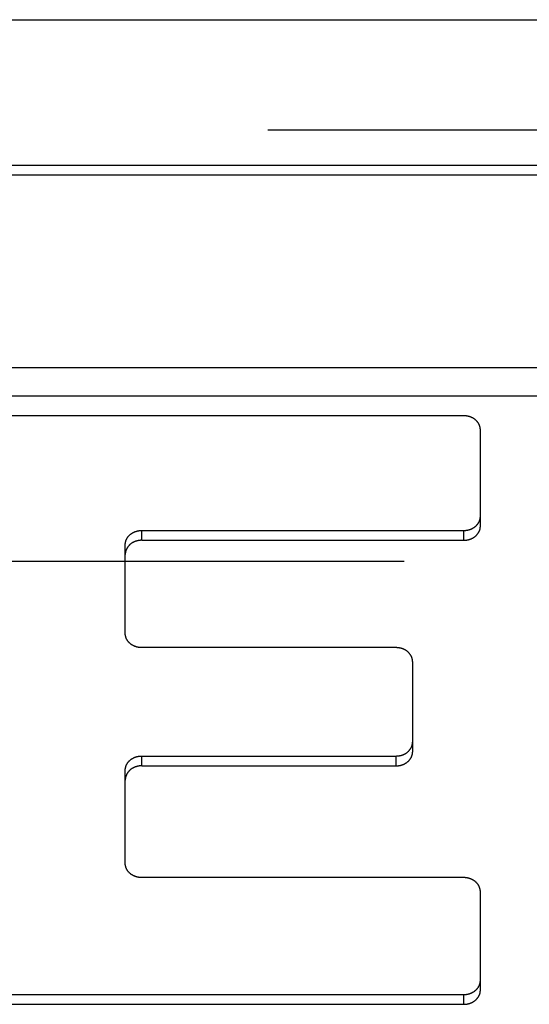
# Model space of a CAD drawing. Header units: inches. Extents: x 0 to 82.5, y 0 to 53.4.
# Tile 119 of 128: x 72.173 to 72.433, y 33.516 to 34.017. Entities that reach past the tile are written whole.
import ezdxf

# ---------------------------------------------------------------- set-up
doc = ezdxf.new("R2010")
doc.units = ezdxf.units.IN
doc.header["$LTSCALE"] = 4.538835
doc.header["$MEASUREMENT"] = 0
doc.linetypes.add('HIDDEN', pattern=[0.2, 0.1, -0.1])
doc.layers.add('DEFAULT_2', color=8, linetype='HIDDEN')
doc.layers.add('DOOR_ASSEMBLY', color=7, linetype='CONTINUOUS')

msp = doc.modelspace()

# ---------------------------------------------------------------- linework, layer by layer
at = {"layer": 'DEFAULT_2', "color": 8, "linetype": 'HIDDEN'}
msp.add_line((79.63096, 33.74122), (64.43799, 33.74122), dxfattribs=at)
at = {"layer": 'DOOR_ASSEMBLY', "color": 3, "linetype": 'Continuous'}
msp.add_line((64.15914, 34.01712), (79.90981, 34.01712), dxfattribs=at)
at = {"layer": 'DOOR_ASSEMBLY', "color": 8, "linetype": 'HIDDEN'}
msp.add_line((64.12948, 33.96112), (79.93948, 33.96112), dxfattribs=at)
at = {"layer": 'DOOR_ASSEMBLY', "color": 7, "linetype": 'Continuous'}
for p, q in [((72.51972, 33.94292), (71.54923, 33.94292)), ((72.51972, 33.93792), (71.54923, 33.93792)), ((72.76317, 33.83985), (71.30578, 33.83985)), ((72.77002, 33.82546), (71.29894, 33.82546)), ((72.39928, 33.81545), (72.16778, 33.81545)), ((72.40768, 33.75935), (72.40768, 33.80817)), ((72.23518, 33.75208), (72.23518, 33.75708)), ((72.23518, 33.75708), (72.39928, 33.75708)), ((72.39928, 33.75208), (72.39928, 33.75708)), ((72.22678, 33.70468), (72.22678, 33.7498)), ((72.23518, 33.75208), (72.39928, 33.75208)), ((72.36478, 33.69741), (72.23518, 33.69741)), ((72.37318, 33.64451), (72.37318, 33.69013)), ((72.23518, 33.63724), (72.23518, 33.64224)), ((72.23518, 33.64224), (72.36478, 33.64224)), ((72.36478, 33.63724), (72.36478, 33.64224)), ((72.23518, 33.63724), (72.36478, 33.63724)), ((72.22678, 33.58759), (72.22678, 33.63497)), ((72.39928, 33.58032), (72.23518, 33.58032)), ((72.40768, 33.5231), (72.40768, 33.57304)), ((72.16778, 33.52082), (72.39928, 33.52082)), ((72.39928, 33.51582), (72.39928, 33.52082)), ((72.16778, 33.51582), (72.39928, 33.51582))]:
    msp.add_line(p, q, dxfattribs=at)
for points in [[(72.40768, 33.80817), (72.40768, 33.80831), (72.40767, 33.80844), (72.40766, 33.80858), (72.40765, 33.80871), (72.40764, 33.80885), (72.40762, 33.80899), (72.40761, 33.80912), (72.40758, 33.80925), (72.40756, 33.80939), (72.40753, 33.80952), (72.4075, 33.80966), (72.40747, 33.80979), (72.40743, 33.80992), (72.40739, 33.81005), (72.40735, 33.81018), (72.4073, 33.81031), (72.40726, 33.81044), (72.40721, 33.81057), (72.40715, 33.8107), (72.4071, 33.81083), (72.40704, 33.81095), (72.40698, 33.81108), (72.40691, 33.8112), (72.40685, 33.81133), (72.40678, 33.81145), (72.4067, 33.81157), (72.40663, 33.81169), (72.40655, 33.81181), (72.40647, 33.81193), (72.40639, 33.81204), (72.40631, 33.81216), (72.40622, 33.81227), (72.40613, 33.81238), (72.40604, 33.81249), (72.40594, 33.8126), (72.40584, 33.81271), (72.40575, 33.81281), (72.40564, 33.81292), (72.40554, 33.81302), (72.40544, 33.81312), (72.40533, 33.81322), (72.40522, 33.81331), (72.40511, 33.81341), (72.40499, 33.8135), (72.40487, 33.81359), (72.40476, 33.81368), (72.40464, 33.81377), (72.40451, 33.81386), (72.40439, 33.81394), (72.40427, 33.81402), (72.40414, 33.8141), (72.40401, 33.81418), (72.40388, 33.81426), (72.40375, 33.81433), (72.40361, 33.8144), (72.40348, 33.81447), (72.40334, 33.81454), (72.4032, 33.8146), (72.40306, 33.81466), (72.40292, 33.81472), (72.40278, 33.81478), (72.40264, 33.81484), (72.40249, 33.81489), (72.40235, 33.81494), (72.4022, 33.81499), (72.40205, 33.81504), (72.4019, 33.81508), (72.40175, 33.81512), (72.4016, 33.81516), (72.40145, 33.8152), (72.4013, 33.81523), (72.40115, 33.81526), (72.40099, 33.81529), (72.40084, 33.81532), (72.40068, 33.81534), (72.40053, 33.81536), (72.40037, 33.81538), (72.40022, 33.8154), (72.40006, 33.81541), (72.39991, 33.81542), (72.39975, 33.81543), (72.39959, 33.81544), (72.39943, 33.81544), (72.39928, 33.81545)], [(72.39928, 33.75708), (72.39943, 33.75708), (72.39959, 33.75708), (72.39975, 33.75709), (72.39991, 33.7571), (72.40006, 33.75711), (72.40022, 33.75712), (72.40037, 33.75714), (72.40053, 33.75716), (72.40068, 33.75718), (72.40084, 33.7572), (72.40099, 33.75723), (72.40115, 33.75726), (72.4013, 33.75729), (72.40145, 33.75732), (72.4016, 33.75736), (72.40175, 33.7574), (72.4019, 33.75744), (72.40205, 33.75748), (72.4022, 33.75753), (72.40235, 33.75758), (72.40249, 33.75763), (72.40264, 33.75768), (72.40278, 33.75774), (72.40292, 33.7578), (72.40306, 33.75786), (72.4032, 33.75792), (72.40334, 33.75798), (72.40348, 33.75805), (72.40361, 33.75812), (72.40375, 33.75819), (72.40388, 33.75826), (72.40401, 33.75834), (72.40414, 33.75842), (72.40427, 33.7585), (72.40439, 33.75858), (72.40451, 33.75866), (72.40464, 33.75875), (72.40476, 33.75884), (72.40487, 33.75893), (72.40499, 33.75902), (72.40511, 33.75911), (72.40522, 33.75921), (72.40533, 33.7593), (72.40544, 33.7594), (72.40554, 33.7595), (72.40564, 33.7596), (72.40575, 33.75971), (72.40584, 33.75981), (72.40594, 33.75992), (72.40604, 33.76003), (72.40613, 33.76014), (72.40622, 33.76025), (72.40631, 33.76036), (72.40639, 33.76048), (72.40647, 33.7606), (72.40655, 33.76071), (72.40663, 33.76083), (72.4067, 33.76095), (72.40678, 33.76107), (72.40685, 33.76119), (72.40691, 33.76132), (72.40698, 33.76144), (72.40704, 33.76157), (72.4071, 33.76169), (72.40715, 33.76182), (72.40721, 33.76195), (72.40726, 33.76208), (72.4073, 33.76221), (72.40735, 33.76234), (72.40739, 33.76247), (72.40743, 33.7626), (72.40747, 33.76273), (72.4075, 33.76286), (72.40753, 33.763), (72.40756, 33.76313), (72.40758, 33.76327), (72.40761, 33.7634), (72.40762, 33.76354), (72.40764, 33.76367), (72.40765, 33.76381), (72.40766, 33.76394), (72.40767, 33.76408), (72.40768, 33.76421), (72.40768, 33.76435)], [(72.39928, 33.75208), (72.39943, 33.75208), (72.39958, 33.75208), (72.39974, 33.75209), (72.39989, 33.75209), (72.40004, 33.75211), (72.4002, 33.75212), (72.40035, 33.75213), (72.4005, 33.75215), (72.40065, 33.75217), (72.4008, 33.7522), (72.40095, 33.75222), (72.4011, 33.75225), (72.40125, 33.75228), (72.4014, 33.75231), (72.40155, 33.75235), (72.4017, 33.75238), (72.40184, 33.75242), (72.40199, 33.75246), (72.40213, 33.75251), (72.40228, 33.75256), (72.40242, 33.7526), (72.40256, 33.75265), (72.4027, 33.75271), (72.40284, 33.75276), (72.40298, 33.75282), (72.40312, 33.75288), (72.40325, 33.75294), (72.40339, 33.75301), (72.40352, 33.75307), (72.40365, 33.75314), (72.40378, 33.75321), (72.40391, 33.75328), (72.40404, 33.75336), (72.40417, 33.75343), (72.40429, 33.75351), (72.40441, 33.75359), (72.40453, 33.75367), (72.40465, 33.75376), (72.40477, 33.75384), (72.40488, 33.75393), (72.405, 33.75402), (72.40511, 33.75411), (72.40522, 33.75421), (72.40532, 33.7543), (72.40543, 33.7544), (72.40553, 33.7545), (72.40564, 33.75459), (72.40573, 33.7547), (72.40583, 33.7548), (72.40593, 33.7549), (72.40602, 33.75501), (72.40611, 33.75512), (72.4062, 33.75523), (72.40628, 33.75534), (72.40637, 33.75545), (72.40645, 33.75556), (72.40653, 33.75567), (72.4066, 33.75579), (72.40668, 33.75591), (72.40675, 33.75602), (72.40682, 33.75614), (72.40688, 33.75626), (72.40695, 33.75638), (72.40701, 33.7565), (72.40707, 33.75663), (72.40712, 33.75675), (72.40718, 33.75688), (72.40723, 33.757), (72.40728, 33.75713), (72.40732, 33.75725), (72.40736, 33.75738), (72.4074, 33.75751), (72.40744, 33.75764), (72.40748, 33.75777), (72.40751, 33.7579), (72.40754, 33.75803), (72.40756, 33.75816), (72.40759, 33.75829), (72.40761, 33.75842), (72.40763, 33.75855), (72.40764, 33.75869), (72.40766, 33.75882), (72.40767, 33.75895), (72.40767, 33.75908), (72.40768, 33.75922), (72.40768, 33.75935)], [(72.22678, 33.7498), (72.22678, 33.74994), (72.22678, 33.75007), (72.22679, 33.75021), (72.2268, 33.75034), (72.22681, 33.75048), (72.22683, 33.75061), (72.22685, 33.75075), (72.22687, 33.75088), (72.2269, 33.75102), (72.22692, 33.75115), (72.22695, 33.75129), (72.22699, 33.75142), (72.22702, 33.75155), (72.22706, 33.75168), (72.22711, 33.75181), (72.22715, 33.75194), (72.2272, 33.75207), (72.22725, 33.7522), (72.2273, 33.75233), (72.22736, 33.75246), (72.22742, 33.75258), (72.22748, 33.75271), (72.22754, 33.75283), (72.22761, 33.75296), (72.22768, 33.75308), (72.22775, 33.7532), (72.22783, 33.75332), (72.2279, 33.75344), (72.22798, 33.75355), (72.22807, 33.75367), (72.22815, 33.75379), (72.22824, 33.7539), (72.22833, 33.75401), (72.22842, 33.75412), (72.22851, 33.75423), (72.22861, 33.75434), (72.22871, 33.75444), (72.22881, 33.75455), (72.22891, 33.75465), (72.22902, 33.75475), (72.22913, 33.75485), (72.22924, 33.75494), (72.22935, 33.75504), (72.22946, 33.75513), (72.22958, 33.75522), (72.2297, 33.75531), (72.22982, 33.7554), (72.22994, 33.75549), (72.23006, 33.75557), (72.23019, 33.75565), (72.23032, 33.75573), (72.23045, 33.75581), (72.23058, 33.75589), (72.23071, 33.75596), (72.23084, 33.75603), (72.23098, 33.7561), (72.23111, 33.75617), (72.23125, 33.75623), (72.23139, 33.75629), (72.23153, 33.75635), (72.23168, 33.75641), (72.23182, 33.75647), (72.23196, 33.75652), (72.23211, 33.75657), (72.23226, 33.75662), (72.2324, 33.75667), (72.23255, 33.75671), (72.2327, 33.75675), (72.23285, 33.75679), (72.233, 33.75683), (72.23316, 33.75686), (72.23331, 33.75689), (72.23346, 33.75692), (72.23362, 33.75695), (72.23377, 33.75697), (72.23393, 33.75699), (72.23408, 33.75701), (72.23424, 33.75703), (72.23439, 33.75704), (72.23455, 33.75705), (72.23471, 33.75706), (72.23486, 33.75707), (72.23502, 33.75707), (72.23518, 33.75708)], [(72.23518, 33.75208), (72.23502, 33.75207), (72.23487, 33.75207), (72.23472, 33.75206), (72.23456, 33.75206), (72.23441, 33.75204), (72.23426, 33.75203), (72.23411, 33.75202), (72.23395, 33.752), (72.2338, 33.75198), (72.23365, 33.75195), (72.2335, 33.75193), (72.23335, 33.7519), (72.2332, 33.75187), (72.23305, 33.75184), (72.2329, 33.7518), (72.23276, 33.75177), (72.23261, 33.75173), (72.23247, 33.75169), (72.23232, 33.75164), (72.23218, 33.7516), (72.23203, 33.75155), (72.23189, 33.7515), (72.23175, 33.75144), (72.23161, 33.75139), (72.23147, 33.75133), (72.23134, 33.75127), (72.2312, 33.75121), (72.23107, 33.75114), (72.23093, 33.75108), (72.2308, 33.75101), (72.23067, 33.75094), (72.23054, 33.75087), (72.23042, 33.75079), (72.23029, 33.75072), (72.23017, 33.75064), (72.23004, 33.75056), (72.22992, 33.75048), (72.2298, 33.75039), (72.22969, 33.75031), (72.22957, 33.75022), (72.22946, 33.75013), (72.22935, 33.75004), (72.22924, 33.74994), (72.22913, 33.74985), (72.22902, 33.74975), (72.22892, 33.74965), (72.22882, 33.74956), (72.22872, 33.74945), (72.22862, 33.74935), (72.22853, 33.74925), (72.22844, 33.74914), (72.22835, 33.74903), (72.22826, 33.74892), (72.22817, 33.74881), (72.22809, 33.7487), (72.22801, 33.74859), (72.22793, 33.74848), (72.22785, 33.74836), (72.22778, 33.74824), (72.22771, 33.74813), (72.22764, 33.74801), (72.22757, 33.74789), (72.22751, 33.74777), (72.22745, 33.74765), (72.22739, 33.74752), (72.22733, 33.7474), (72.22728, 33.74727), (72.22723, 33.74715), (72.22718, 33.74702), (72.22713, 33.7469), (72.22709, 33.74677), (72.22705, 33.74664), (72.22701, 33.74651), (72.22698, 33.74638), (72.22695, 33.74625), (72.22692, 33.74612), (72.22689, 33.74599), (72.22687, 33.74586), (72.22685, 33.74573), (72.22683, 33.7456), (72.22681, 33.74546), (72.2268, 33.74533), (72.22679, 33.7452), (72.22678, 33.74507), (72.22678, 33.74493), (72.22678, 33.7448)], [(72.23518, 33.69741), (72.23502, 33.69741), (72.23486, 33.69741), (72.23471, 33.69742), (72.23455, 33.69743), (72.23439, 33.69744), (72.23424, 33.69745), (72.23408, 33.69747), (72.23393, 33.69749), (72.23377, 33.69751), (72.23362, 33.69753), (72.23346, 33.69756), (72.23331, 33.69759), (72.23316, 33.69762), (72.233, 33.69765), (72.23285, 33.69769), (72.2327, 33.69773), (72.23255, 33.69777), (72.2324, 33.69781), (72.23226, 33.69786), (72.23211, 33.69791), (72.23196, 33.69796), (72.23182, 33.69801), (72.23168, 33.69807), (72.23153, 33.69813), (72.23139, 33.69819), (72.23125, 33.69825), (72.23111, 33.69831), (72.23098, 33.69838), (72.23084, 33.69845), (72.23071, 33.69852), (72.23058, 33.69859), (72.23045, 33.69867), (72.23032, 33.69875), (72.23019, 33.69883), (72.23006, 33.69891), (72.22994, 33.69899), (72.22982, 33.69908), (72.2297, 33.69917), (72.22958, 33.69926), (72.22946, 33.69935), (72.22935, 33.69944), (72.22924, 33.69954), (72.22913, 33.69963), (72.22902, 33.69973), (72.22891, 33.69983), (72.22881, 33.69994), (72.22871, 33.70004), (72.22861, 33.70014), (72.22851, 33.70025), (72.22842, 33.70036), (72.22833, 33.70047), (72.22824, 33.70058), (72.22815, 33.7007), (72.22807, 33.70081), (72.22798, 33.70093), (72.2279, 33.70104), (72.22783, 33.70116), (72.22775, 33.70128), (72.22768, 33.7014), (72.22761, 33.70152), (72.22754, 33.70165), (72.22748, 33.70177), (72.22742, 33.7019), (72.22736, 33.70202), (72.2273, 33.70215), (72.22725, 33.70228), (72.2272, 33.70241), (72.22715, 33.70254), (72.22711, 33.70267), (72.22706, 33.7028), (72.22702, 33.70293), (72.22699, 33.70306), (72.22695, 33.70319), (72.22692, 33.70333), (72.2269, 33.70346), (72.22687, 33.7036), (72.22685, 33.70373), (72.22683, 33.70387), (72.22681, 33.704), (72.2268, 33.70414), (72.22679, 33.70427), (72.22678, 33.70441), (72.22678, 33.70454), (72.22678, 33.70468)], [(72.37318, 33.69013), (72.37318, 33.69027), (72.37317, 33.6904), (72.37316, 33.69054), (72.37315, 33.69067), (72.37314, 33.69081), (72.37312, 33.69095), (72.37311, 33.69108), (72.37308, 33.69122), (72.37306, 33.69135), (72.37303, 33.69148), (72.373, 33.69162), (72.37297, 33.69175), (72.37293, 33.69188), (72.37289, 33.69201), (72.37285, 33.69215), (72.3728, 33.69228), (72.37276, 33.69241), (72.37271, 33.69253), (72.37265, 33.69266), (72.3726, 33.69279), (72.37254, 33.69292), (72.37248, 33.69304), (72.37241, 33.69316), (72.37235, 33.69329), (72.37228, 33.69341), (72.3722, 33.69353), (72.37213, 33.69365), (72.37205, 33.69377), (72.37197, 33.69389), (72.37189, 33.694), (72.37181, 33.69412), (72.37172, 33.69423), (72.37163, 33.69434), (72.37154, 33.69445), (72.37144, 33.69456), (72.37134, 33.69467), (72.37125, 33.69477), (72.37114, 33.69488), (72.37104, 33.69498), (72.37094, 33.69508), (72.37083, 33.69518), (72.37072, 33.69528), (72.37061, 33.69537), (72.37049, 33.69546), (72.37037, 33.69556), (72.37026, 33.69565), (72.37014, 33.69573), (72.37001, 33.69582), (72.36989, 33.6959), (72.36977, 33.69598), (72.36964, 33.69606), (72.36951, 33.69614), (72.36938, 33.69622), (72.36925, 33.69629), (72.36911, 33.69636), (72.36898, 33.69643), (72.36884, 33.6965), (72.3687, 33.69656), (72.36856, 33.69663), (72.36842, 33.69669), (72.36828, 33.69674), (72.36814, 33.6968), (72.36799, 33.69685), (72.36785, 33.6969), (72.3677, 33.69695), (72.36755, 33.697), (72.3674, 33.69704), (72.36725, 33.69708), (72.3671, 33.69712), (72.36695, 33.69716), (72.3668, 33.69719), (72.36665, 33.69722), (72.36649, 33.69725), (72.36634, 33.69728), (72.36618, 33.6973), (72.36603, 33.69732), (72.36587, 33.69734), (72.36572, 33.69736), (72.36556, 33.69737), (72.36541, 33.69739), (72.36525, 33.69739), (72.36509, 33.6974), (72.36493, 33.6974), (72.36478, 33.69741)], [(72.36478, 33.64224), (72.36493, 33.64224), (72.36509, 33.64225), (72.36525, 33.64225), (72.36541, 33.64226), (72.36556, 33.64227), (72.36572, 33.64229), (72.36587, 33.6423), (72.36603, 33.64232), (72.36618, 33.64234), (72.36634, 33.64237), (72.36649, 33.64239), (72.36665, 33.64242), (72.3668, 33.64245), (72.36695, 33.64249), (72.3671, 33.64252), (72.36725, 33.64256), (72.3674, 33.6426), (72.36755, 33.64265), (72.3677, 33.64269), (72.36785, 33.64274), (72.36799, 33.64279), (72.36814, 33.64285), (72.36828, 33.6429), (72.36842, 33.64296), (72.36856, 33.64302), (72.3687, 33.64308), (72.36884, 33.64315), (72.36898, 33.64321), (72.36911, 33.64328), (72.36925, 33.64336), (72.36938, 33.64343), (72.36951, 33.6435), (72.36964, 33.64358), (72.36977, 33.64366), (72.36989, 33.64374), (72.37001, 33.64383), (72.37014, 33.64391), (72.37026, 33.644), (72.37037, 33.64409), (72.37049, 33.64418), (72.37061, 33.64428), (72.37072, 33.64437), (72.37083, 33.64447), (72.37094, 33.64457), (72.37104, 33.64467), (72.37114, 33.64477), (72.37125, 33.64487), (72.37134, 33.64498), (72.37144, 33.64509), (72.37154, 33.64519), (72.37163, 33.64531), (72.37172, 33.64542), (72.37181, 33.64553), (72.37189, 33.64564), (72.37197, 33.64576), (72.37205, 33.64588), (72.37213, 33.646), (72.3722, 33.64612), (72.37228, 33.64624), (72.37235, 33.64636), (72.37241, 33.64648), (72.37248, 33.64661), (72.37254, 33.64673), (72.3726, 33.64686), (72.37265, 33.64698), (72.37271, 33.64711), (72.37276, 33.64724), (72.3728, 33.64737), (72.37285, 33.6475), (72.37289, 33.64763), (72.37293, 33.64776), (72.37297, 33.6479), (72.373, 33.64803), (72.37303, 33.64816), (72.37306, 33.6483), (72.37308, 33.64843), (72.37311, 33.64857), (72.37312, 33.6487), (72.37314, 33.64884), (72.37315, 33.64897), (72.37316, 33.64911), (72.37317, 33.64924), (72.37318, 33.64938), (72.37318, 33.64951)], [(72.22678, 33.63497), (72.22678, 33.6351), (72.22678, 33.63524), (72.22679, 33.63537), (72.2268, 33.63551), (72.22681, 33.63564), (72.22683, 33.63578), (72.22685, 33.63592), (72.22687, 33.63605), (72.2269, 33.63618), (72.22692, 33.63632), (72.22695, 33.63645), (72.22699, 33.63658), (72.22702, 33.63672), (72.22706, 33.63685), (72.22711, 33.63698), (72.22715, 33.63711), (72.2272, 33.63724), (72.22725, 33.63737), (72.2273, 33.6375), (72.22736, 33.63762), (72.22742, 33.63775), (72.22748, 33.63787), (72.22754, 33.638), (72.22761, 33.63812), (72.22768, 33.63824), (72.22775, 33.63836), (72.22783, 33.63848), (72.2279, 33.6386), (72.22798, 33.63872), (72.22807, 33.63884), (72.22815, 33.63895), (72.22824, 33.63906), (72.22833, 33.63918), (72.22842, 33.63929), (72.22851, 33.63939), (72.22861, 33.6395), (72.22871, 33.63961), (72.22881, 33.63971), (72.22891, 33.63981), (72.22902, 33.63991), (72.22913, 33.64001), (72.22924, 33.64011), (72.22935, 33.6402), (72.22946, 33.6403), (72.22958, 33.64039), (72.2297, 33.64048), (72.22982, 33.64057), (72.22994, 33.64065), (72.23006, 33.64074), (72.23019, 33.64082), (72.23032, 33.6409), (72.23045, 33.64098), (72.23058, 33.64105), (72.23071, 33.64113), (72.23084, 33.6412), (72.23098, 33.64127), (72.23111, 33.64133), (72.23125, 33.6414), (72.23139, 33.64146), (72.23153, 33.64152), (72.23168, 33.64158), (72.23182, 33.64163), (72.23196, 33.64169), (72.23211, 33.64174), (72.23226, 33.64179), (72.2324, 33.64183), (72.23255, 33.64188), (72.2327, 33.64192), (72.23285, 33.64196), (72.233, 33.64199), (72.23316, 33.64203), (72.23331, 33.64206), (72.23346, 33.64209), (72.23362, 33.64211), (72.23377, 33.64214), (72.23393, 33.64216), (72.23408, 33.64218), (72.23424, 33.64219), (72.23439, 33.64221), (72.23455, 33.64222), (72.23471, 33.64223), (72.23486, 33.64224), (72.23502, 33.64224), (72.23518, 33.64224)], [(72.36478, 33.63724), (72.36493, 33.63724), (72.36508, 33.63724), (72.36524, 33.63725), (72.36539, 33.63726), (72.36554, 33.63727), (72.3657, 33.63728), (72.36585, 33.6373), (72.366, 33.63732), (72.36615, 33.63734), (72.3663, 33.63736), (72.36645, 33.63739), (72.3666, 33.63741), (72.36675, 33.63744), (72.3669, 33.63748), (72.36705, 33.63751), (72.3672, 33.63755), (72.36734, 33.63759), (72.36749, 33.63763), (72.36763, 33.63767), (72.36778, 33.63772), (72.36792, 33.63777), (72.36806, 33.63782), (72.3682, 33.63787), (72.36834, 33.63793), (72.36848, 33.63799), (72.36862, 33.63805), (72.36875, 33.63811), (72.36889, 33.63817), (72.36902, 33.63824), (72.36915, 33.63831), (72.36928, 33.63838), (72.36941, 33.63845), (72.36954, 33.63852), (72.36967, 33.6386), (72.36979, 33.63868), (72.36991, 33.63876), (72.37003, 33.63884), (72.37015, 33.63892), (72.37027, 33.63901), (72.37038, 33.6391), (72.3705, 33.63919), (72.37061, 33.63928), (72.37072, 33.63937), (72.37082, 33.63947), (72.37093, 33.63956), (72.37103, 33.63966), (72.37114, 33.63976), (72.37123, 33.63986), (72.37133, 33.63996), (72.37143, 33.64007), (72.37152, 33.64017), (72.37161, 33.64028), (72.3717, 33.64039), (72.37178, 33.6405), (72.37187, 33.64061), (72.37195, 33.64073), (72.37203, 33.64084), (72.3721, 33.64095), (72.37218, 33.64107), (72.37225, 33.64119), (72.37232, 33.64131), (72.37238, 33.64143), (72.37245, 33.64155), (72.37251, 33.64167), (72.37257, 33.64179), (72.37262, 33.64192), (72.37268, 33.64204), (72.37273, 33.64217), (72.37278, 33.64229), (72.37282, 33.64242), (72.37286, 33.64255), (72.3729, 33.64267), (72.37294, 33.6428), (72.37298, 33.64293), (72.37301, 33.64306), (72.37304, 33.64319), (72.37306, 33.64332), (72.37309, 33.64346), (72.37311, 33.64359), (72.37313, 33.64372), (72.37314, 33.64385), (72.37316, 33.64398), (72.37317, 33.64412), (72.37317, 33.64425), (72.37318, 33.64438), (72.37318, 33.64451)], [(72.23518, 33.63724), (72.23502, 33.63724), (72.23487, 33.63724), (72.23472, 33.63723), (72.23456, 33.63722), (72.23441, 33.63721), (72.23426, 33.6372), (72.23411, 33.63718), (72.23395, 33.63716), (72.2338, 33.63714), (72.23365, 33.63712), (72.2335, 33.63709), (72.23335, 33.63707), (72.2332, 33.63704), (72.23305, 33.637), (72.2329, 33.63697), (72.23276, 33.63693), (72.23261, 33.63689), (72.23247, 33.63685), (72.23232, 33.63681), (72.23218, 33.63676), (72.23203, 33.63671), (72.23189, 33.63666), (72.23175, 33.63661), (72.23161, 33.63655), (72.23147, 33.63649), (72.23134, 33.63644), (72.2312, 33.63637), (72.23107, 33.63631), (72.23093, 33.63624), (72.2308, 33.63618), (72.23067, 33.6361), (72.23054, 33.63603), (72.23042, 33.63596), (72.23029, 33.63588), (72.23017, 33.6358), (72.23004, 33.63572), (72.22992, 33.63564), (72.2298, 33.63556), (72.22969, 33.63547), (72.22957, 33.63538), (72.22946, 33.63529), (72.22935, 33.6352), (72.22924, 33.63511), (72.22913, 33.63501), (72.22902, 33.63492), (72.22892, 33.63482), (72.22882, 33.63472), (72.22872, 33.63462), (72.22862, 33.63452), (72.22853, 33.63441), (72.22844, 33.63431), (72.22835, 33.6342), (72.22826, 33.63409), (72.22817, 33.63398), (72.22809, 33.63387), (72.22801, 33.63376), (72.22793, 33.63364), (72.22785, 33.63353), (72.22778, 33.63341), (72.22771, 33.63329), (72.22764, 33.63317), (72.22757, 33.63305), (72.22751, 33.63293), (72.22745, 33.63281), (72.22739, 33.63269), (72.22733, 33.63256), (72.22728, 33.63244), (72.22723, 33.63231), (72.22718, 33.63219), (72.22713, 33.63206), (72.22709, 33.63193), (72.22705, 33.63181), (72.22701, 33.63168), (72.22698, 33.63155), (72.22695, 33.63142), (72.22692, 33.63129), (72.22689, 33.63116), (72.22687, 33.63102), (72.22685, 33.63089), (72.22683, 33.63076), (72.22681, 33.63063), (72.2268, 33.6305), (72.22679, 33.63036), (72.22678, 33.63023), (72.22678, 33.6301), (72.22678, 33.62997)], [(72.23518, 33.58032), (72.23502, 33.58032), (72.23486, 33.58032), (72.23471, 33.58033), (72.23455, 33.58034), (72.23439, 33.58035), (72.23424, 33.58037), (72.23408, 33.58038), (72.23393, 33.5804), (72.23377, 33.58042), (72.23362, 33.58045), (72.23346, 33.58047), (72.23331, 33.5805), (72.23316, 33.58053), (72.233, 33.58057), (72.23285, 33.5806), (72.2327, 33.58064), (72.23255, 33.58068), (72.2324, 33.58073), (72.23226, 33.58077), (72.23211, 33.58082), (72.23196, 33.58087), (72.23182, 33.58093), (72.23168, 33.58098), (72.23153, 33.58104), (72.23139, 33.5811), (72.23125, 33.58116), (72.23111, 33.58123), (72.23098, 33.58129), (72.23084, 33.58136), (72.23071, 33.58143), (72.23058, 33.58151), (72.23045, 33.58158), (72.23032, 33.58166), (72.23019, 33.58174), (72.23006, 33.58182), (72.22994, 33.58191), (72.22982, 33.58199), (72.2297, 33.58208), (72.22958, 33.58217), (72.22946, 33.58226), (72.22935, 33.58235), (72.22924, 33.58245), (72.22913, 33.58255), (72.22902, 33.58265), (72.22891, 33.58275), (72.22881, 33.58285), (72.22871, 33.58295), (72.22861, 33.58306), (72.22851, 33.58317), (72.22842, 33.58327), (72.22833, 33.58338), (72.22824, 33.5835), (72.22815, 33.58361), (72.22807, 33.58372), (72.22798, 33.58384), (72.2279, 33.58396), (72.22783, 33.58408), (72.22775, 33.58419), (72.22768, 33.58432), (72.22761, 33.58444), (72.22754, 33.58456), (72.22748, 33.58468), (72.22742, 33.58481), (72.22736, 33.58494), (72.2273, 33.58506), (72.22725, 33.58519), (72.2272, 33.58532), (72.22715, 33.58545), (72.22711, 33.58558), (72.22706, 33.58571), (72.22702, 33.58584), (72.22699, 33.58598), (72.22695, 33.58611), (72.22692, 33.58624), (72.2269, 33.58638), (72.22687, 33.58651), (72.22685, 33.58664), (72.22683, 33.58678), (72.22681, 33.58691), (72.2268, 33.58705), (72.22679, 33.58719), (72.22678, 33.58732), (72.22678, 33.58746), (72.22678, 33.58759)], [(72.40768, 33.57304), (72.40768, 33.57318), (72.40767, 33.57332), (72.40766, 33.57345), (72.40765, 33.57359), (72.40764, 33.57372), (72.40762, 33.57386), (72.40761, 33.57399), (72.40758, 33.57413), (72.40756, 33.57426), (72.40753, 33.5744), (72.4075, 33.57453), (72.40747, 33.57466), (72.40743, 33.5748), (72.40739, 33.57493), (72.40735, 33.57506), (72.4073, 33.57519), (72.40726, 33.57532), (72.40721, 33.57545), (72.40715, 33.57558), (72.4071, 33.5757), (72.40704, 33.57583), (72.40698, 33.57595), (72.40691, 33.57608), (72.40685, 33.5762), (72.40678, 33.57632), (72.4067, 33.57644), (72.40663, 33.57656), (72.40655, 33.57668), (72.40647, 33.5768), (72.40639, 33.57692), (72.40631, 33.57703), (72.40622, 33.57714), (72.40613, 33.57725), (72.40604, 33.57736), (72.40594, 33.57747), (72.40584, 33.57758), (72.40575, 33.57769), (72.40564, 33.57779), (72.40554, 33.57789), (72.40544, 33.57799), (72.40533, 33.57809), (72.40522, 33.57819), (72.40511, 33.57828), (72.40499, 33.57838), (72.40487, 33.57847), (72.40476, 33.57856), (72.40464, 33.57865), (72.40451, 33.57873), (72.40439, 33.57882), (72.40427, 33.5789), (72.40414, 33.57898), (72.40401, 33.57906), (72.40388, 33.57913), (72.40375, 33.5792), (72.40361, 33.57928), (72.40348, 33.57934), (72.40334, 33.57941), (72.4032, 33.57948), (72.40306, 33.57954), (72.40292, 33.5796), (72.40278, 33.57966), (72.40264, 33.57971), (72.40249, 33.57977), (72.40235, 33.57982), (72.4022, 33.57986), (72.40205, 33.57991), (72.4019, 33.57995), (72.40175, 33.58), (72.4016, 33.58004), (72.40145, 33.58007), (72.4013, 33.58011), (72.40115, 33.58014), (72.40099, 33.58017), (72.40084, 33.58019), (72.40068, 33.58022), (72.40053, 33.58024), (72.40037, 33.58026), (72.40022, 33.58027), (72.40006, 33.58029), (72.39991, 33.5803), (72.39975, 33.58031), (72.39959, 33.58031), (72.39943, 33.58032), (72.39928, 33.58032)], [(72.39928, 33.52082), (72.39943, 33.52082), (72.39959, 33.52083), (72.39975, 33.52083), (72.39991, 33.52084), (72.40006, 33.52086), (72.40022, 33.52087), (72.40037, 33.52089), (72.40053, 33.5209), (72.40068, 33.52093), (72.40084, 33.52095), (72.40099, 33.52098), (72.40115, 33.52101), (72.4013, 33.52104), (72.40145, 33.52107), (72.4016, 33.52111), (72.40175, 33.52115), (72.4019, 33.52119), (72.40205, 33.52123), (72.4022, 33.52128), (72.40235, 33.52133), (72.40249, 33.52138), (72.40264, 33.52143), (72.40278, 33.52149), (72.40292, 33.52154), (72.40306, 33.5216), (72.4032, 33.52167), (72.40334, 33.52173), (72.40348, 33.5218), (72.40361, 33.52187), (72.40375, 33.52194), (72.40388, 33.52201), (72.40401, 33.52209), (72.40414, 33.52217), (72.40427, 33.52224), (72.40439, 33.52233), (72.40451, 33.52241), (72.40464, 33.5225), (72.40476, 33.52258), (72.40487, 33.52267), (72.40499, 33.52277), (72.40511, 33.52286), (72.40522, 33.52295), (72.40533, 33.52305), (72.40544, 33.52315), (72.40554, 33.52325), (72.40564, 33.52335), (72.40575, 33.52346), (72.40584, 33.52356), (72.40594, 33.52367), (72.40604, 33.52378), (72.40613, 33.52389), (72.40622, 33.524), (72.40631, 33.52411), (72.40639, 33.52423), (72.40647, 33.52434), (72.40655, 33.52446), (72.40663, 33.52458), (72.4067, 33.5247), (72.40678, 33.52482), (72.40685, 33.52494), (72.40691, 33.52506), (72.40698, 33.52519), (72.40704, 33.52531), (72.4071, 33.52544), (72.40715, 33.52557), (72.40721, 33.5257), (72.40726, 33.52582), (72.4073, 33.52595), (72.40735, 33.52608), (72.40739, 33.52622), (72.40743, 33.52635), (72.40747, 33.52648), (72.4075, 33.52661), (72.40753, 33.52675), (72.40756, 33.52688), (72.40758, 33.52701), (72.40761, 33.52715), (72.40762, 33.52728), (72.40764, 33.52742), (72.40765, 33.52755), (72.40766, 33.52769), (72.40767, 33.52783), (72.40768, 33.52796), (72.40768, 33.5281)], [(72.39928, 33.51582), (72.39943, 33.51582), (72.39958, 33.51583), (72.39974, 33.51583), (72.39989, 33.51584), (72.40004, 33.51585), (72.4002, 33.51587), (72.40035, 33.51588), (72.4005, 33.5159), (72.40065, 33.51592), (72.4008, 33.51594), (72.40095, 33.51597), (72.4011, 33.516), (72.40125, 33.51603), (72.4014, 33.51606), (72.40155, 33.51609), (72.4017, 33.51613), (72.40184, 33.51617), (72.40199, 33.51621), (72.40213, 33.51626), (72.40228, 33.5163), (72.40242, 33.51635), (72.40256, 33.5164), (72.4027, 33.51646), (72.40284, 33.51651), (72.40298, 33.51657), (72.40312, 33.51663), (72.40325, 33.51669), (72.40339, 33.51675), (72.40352, 33.51682), (72.40365, 33.51689), (72.40378, 33.51696), (72.40391, 33.51703), (72.40404, 33.51711), (72.40417, 33.51718), (72.40429, 33.51726), (72.40441, 33.51734), (72.40453, 33.51742), (72.40465, 33.51751), (72.40477, 33.51759), (72.40488, 33.51768), (72.405, 33.51777), (72.40511, 33.51786), (72.40522, 33.51795), (72.40532, 33.51805), (72.40543, 33.51815), (72.40553, 33.51824), (72.40564, 33.51834), (72.40573, 33.51844), (72.40583, 33.51855), (72.40593, 33.51865), (72.40602, 33.51876), (72.40611, 33.51887), (72.4062, 33.51897), (72.40628, 33.51908), (72.40637, 33.5192), (72.40645, 33.51931), (72.40653, 33.51942), (72.4066, 33.51954), (72.40668, 33.51965), (72.40675, 33.51977), (72.40682, 33.51989), (72.40688, 33.52001), (72.40695, 33.52013), (72.40701, 33.52025), (72.40707, 33.52038), (72.40712, 33.5205), (72.40718, 33.52062), (72.40723, 33.52075), (72.40728, 33.52088), (72.40732, 33.521), (72.40736, 33.52113), (72.4074, 33.52126), (72.40744, 33.52139), (72.40748, 33.52152), (72.40751, 33.52165), (72.40754, 33.52178), (72.40756, 33.52191), (72.40759, 33.52204), (72.40761, 33.52217), (72.40763, 33.5223), (72.40764, 33.52243), (72.40766, 33.52257), (72.40767, 33.5227), (72.40767, 33.52283), (72.40768, 33.52297), (72.40768, 33.5231)]]:
    msp.add_lwpolyline(points, dxfattribs=at)

doc.saveas('drawing.dxf')
